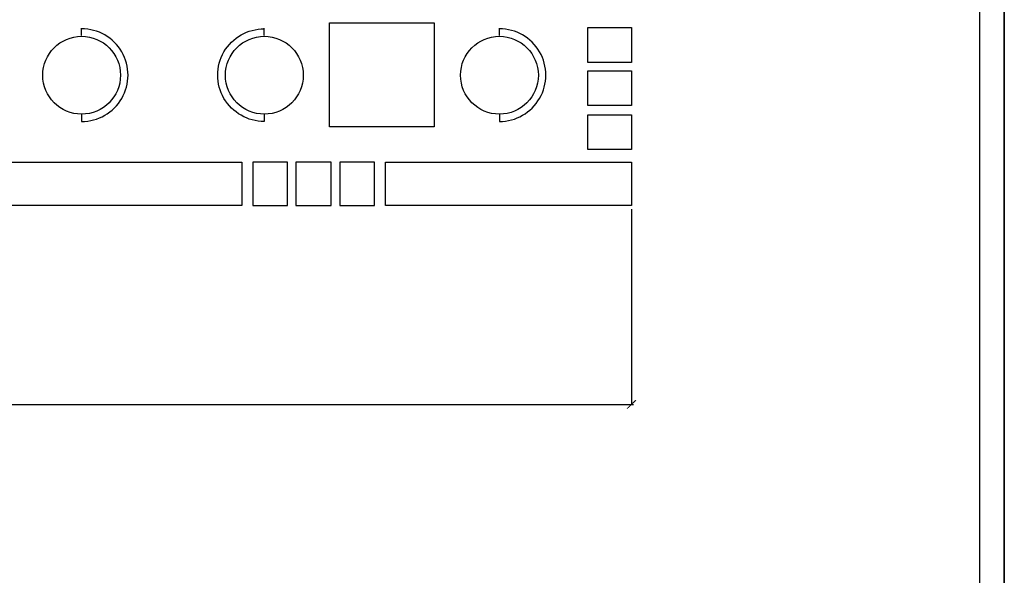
# Model space of a CAD drawing. Header units: millimetres. Extents: x 502444 to 745500, y -417645 to -375189.
# Tile 189 of 208: x 739475 to 745500, y -410766 to -407367. Entities that reach past the tile are written whole.
import ezdxf

# ---------------------------------------------------------------- set-up
doc = ezdxf.new("R2010")
doc.units = ezdxf.units.MM
doc.layers.add('PDF2_Geometry', color=7, linetype='Continuous')
doc.layers.add('PDF2_Solid Fills', color=7, linetype='Continuous')

msp = doc.modelspace()

# ---------------------------------------------------------------- hatches: boundary and pattern name
at = {"layer": 'PDF2_Solid Fills', "lineweight": 25, "true_color": 0x989898, "transparency": 33554559}
msp.add_hatch(color=252, dxfattribs=at).paths.add_polyline_path([(743189.19782, -409744.92113), (743192.92478, -409748.6481), (743248.82927, -409696.47058), (743241.37534, -409692.74361)])

# ---------------------------------------------------------------- linework, layer by layer
at = {"layer": 'PDF2_Geometry', "lineweight": 25}
for points in [[(745499.91658, -414165.10251), (745499.91658, -394173.65826), (717301.69377, -394173.65826), (717301.69377, -414165.10251)], [(745499.91658, -414165.10251), (717301.69377, -414165.10251), (717301.69377, -394173.65826), (745499.91658, -394173.65826)], [(717454.49936, -394326.46386), (745347.11098, -394326.46386), (745347.11098, -414012.29691), (717454.49936, -414012.29691)]]:
    msp.add_lwpolyline(points, close=True, dxfattribs=at)
at = {"layer": 'PDF2_Geometry', "color": 253, "lineweight": 25, "true_color": 0xb5af97}
for points in [[(742011.47664, -407385.75182), (742011.47664, -408023.06296), (741370.43853, -408023.06296), (741370.43853, -407385.75182)], [(743219.01354, -407415.56755), (743219.01354, -407628.00459), (742950.67201, -407628.00459), (742950.67201, -407415.56755)], [(743219.01354, -407680.18211), (743219.01354, -407892.61916), (742950.67201, -407892.61916), (742950.67201, -407680.18211)], [(743219.01354, -407948.52365), (743219.01354, -408160.96069), (742950.67201, -408160.96069), (742950.67201, -407948.52365)], [(739395.14669, -408239.22697), (740833.75547, -408239.22697), (740833.75547, -408503.84154), (739395.14669, -408503.84154)], [(740900.84085, -408503.84154), (741113.2779, -408503.84154), (741113.2779, -408239.22697), (740900.84085, -408239.22697)], [(741165.45542, -408503.84154), (741381.61943, -408503.84154), (741381.61943, -408239.22697), (741165.45542, -408239.22697)], [(741433.79695, -408503.84154), (741646.234, -408503.84154), (741646.234, -408239.22697), (741433.79695, -408239.22697)], [(741713.31938, -408239.22697), (743219.01354, -408239.22697), (743219.01354, -408503.84154), (741713.31938, -408503.84154)]]:
    msp.add_lwpolyline(points, close=True, dxfattribs=at)
at = {"layer": 'PDF2_Geometry', "color": 252, "lineweight": 25, "true_color": 0x939598}
for points in [[(739853.56348, -407464.0181), (739853.56348, -407419.29451)], [(740971.6532, -407464.0181), (740971.6532, -407419.29451)], [(742410.26198, -407464.0181), (742410.26198, -407419.29451)]]:
    msp.add_lwpolyline(points, dxfattribs=at)
for points in [[(739853.56348, -407944.79668), (739853.56348, -407989.52027, 1.0042506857), (739853.56348, -407423.02148)], [(740971.6532, -407944.79668), (740971.6532, -407989.52027, -1.0042506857), (740971.6532, -407423.02148)], [(742410.26198, -407944.79668), (742410.26198, -407989.52027, 1.0042506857), (742410.26198, -407423.02148)]]:
    msp.add_lwpolyline(points, format="xyb", dxfattribs=at)
at = {"layer": 'PDF2_Geometry', "color": 252, "lineweight": 25, "true_color": 0x989898}
for points in [[(743219.01354, -408526.20334), (743219.01354, -409722.55934)], [(743230.19444, -409722.55934), (736722.91225, -409722.55934)]]:
    msp.add_lwpolyline(points, dxfattribs=at)
at = {"layer": 'PDF2_Geometry', "color": 252, "lineweight": 25, "true_color": 0x939598}
for centre in [(739854.1201, -407706.8275), (740972.20983, -407706.8275), (742410.8186, -407706.8275)]:
    msp.add_circle(centre, 237.96983, dxfattribs=at)

doc.saveas('drawing.dxf')
